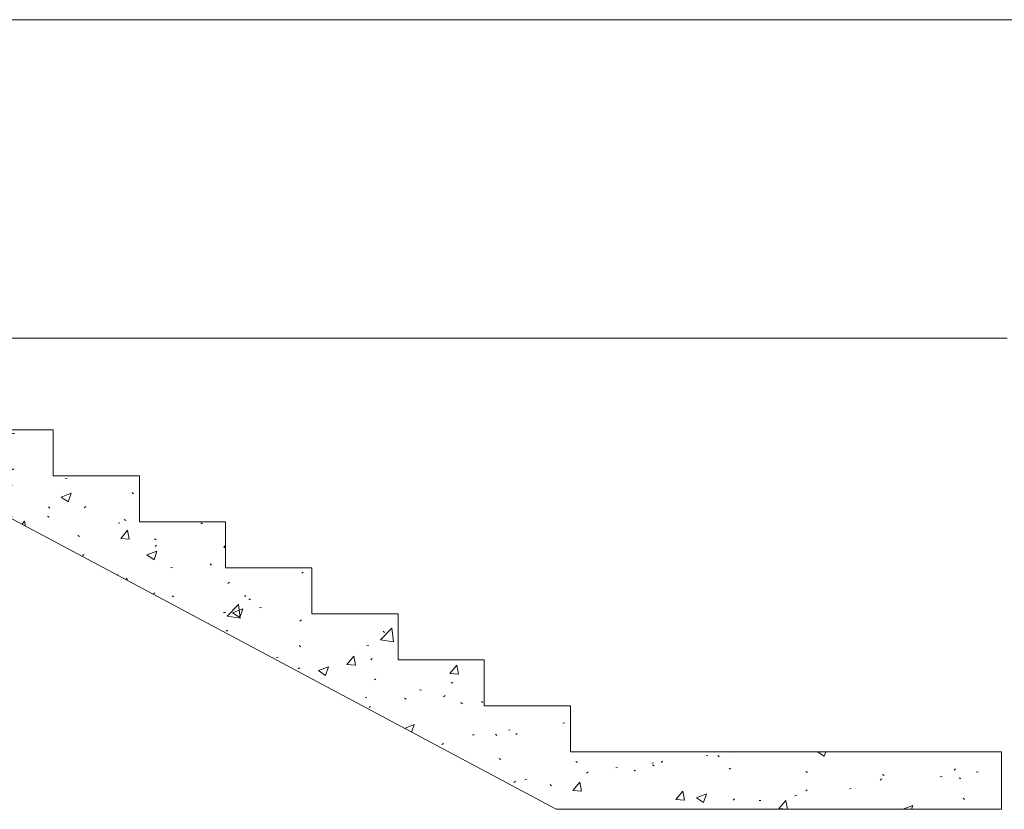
# Model space of a CAD drawing. Header units: millimetres. Extents: x -7937 to 93799, y -5691 to 12696.
# Tile 23 of 67: x 19187 to 22614, y 2280 to 5028. Entities that reach past the tile are written whole.
import ezdxf

# ---------------------------------------------------------------- set-up
doc = ezdxf.new("R2010")
doc.units = ezdxf.units.MM
doc.layers.add('A-DETL-GENF', color=7, linetype='Continuous', lineweight=9)
doc.layers.add('A-FLOR', color=7, linetype='Continuous', lineweight=9, true_color=0x7f7f7f)
doc.layers.add('S-BEAM', color=7, linetype='Continuous', lineweight=9, true_color=0x7f7f7f)
pattern_1 = [(50, (17977.13, 5949.5), (358.63, -31.376), [37.5, -412.5]), (355, (17977.13, 5949.5), (-69.376, 376.096), [30, -330]), (100.451, (18007.02, 5946.9), (289.257, 344.717), [31.87, -350.57]), (46.184, (17977.13, 6049.5), (533.62, -82.76), [56.25, -618.75]), (96.636, (18021.6, 6042.6), (467.33, 487.06), [47.805, -525.857]), (351.184, (17977.13, 6049.5), (467.333, 487.06), [45, -495]), (21, (18027.13, 6024.5), (298.454, -201.31), [37.5, -412.5]), (326, (18027.13, 6024.5), (121.657, 362.575), [30, -330]), (71.451, (18052, 6007.72), (420.112, 161.262), [31.87, -350.57]), (37.5, (17977.13, 5949.5), (6.08, 166.447), [6.706, -319.294, 6.706, -328.294, -331.25]), (37.5, (17977.13, 5949.5), (6.08, 166.447), [-661, 6.706, -324.544]), (7.5, (17977.13, 5949.5), (131.535, 197.206), [6.706, -184.294, 6.706, -311.794, -126.25]), (7.5, (17977.13, 5949.5), (131.535, 197.206), [-509.5, 6.706, -119.544]), (327.5, (17865.63, 5949.5), (266.9112, -11.2774), [6.706, -118.294, 6.706, -383.294, -517.5]), (327.5, (17865.63, 5949.5), (266.9112, -11.2774), [-515, 6.706, -510.794]), (317.5, (17815.63, 5949.5), (291.593, 50.0525), [6.706, -155.794, 6.706, -252.294, -367.5]), (317.5, (17815.63, 5949.5), (291.593, 50.0525), [-421.5, 6.706, -360.794])]

# ---------------------------------------------------------------- blocks, each defined once
blk = doc.blocks.new('0_CMN_break_line - m1_100-6921974-KUNST LÕIGE 1-1')
at = {"layer": 'A-DETL-GENF'}
blk.add_line((-4219.6, 5027.8), (2655.4, 5027.8), dxfattribs=at)

msp = doc.modelspace()

# ---------------------------------------------------------------- hatches: boundary and pattern name
at = {"layer": 'S-BEAM', "lineweight": 5, "true_color": 0x333333}
h = msp.add_hatch(dxfattribs=at)
h.set_pattern_fill('FP_37', color=250, style=0, pattern_type=2)
h.set_pattern_definition(pattern_1)
h.paths.add_polyline_path([(21104, 2280), (21104, 2640), (20804, 2640), (20804, 2800), (20504, 2800), (20504, 2960), (20204, 2960), (20204, 3120), (19904, 3120), (19904, 3280), (19604, 3280), (19604, 3440), (19304, 3440), (19304, 3600), (19004, 3600), (19004, 3760), (18294, 3760), (18294, 3550), (18672.7, 3550), (21054, 2280), (21084, 2280)], flags=0)
h = msp.add_hatch(dxfattribs=at)
h.set_pattern_fill('FP_37', color=250, style=0, pattern_type=2)
h.set_pattern_definition(pattern_1)
h.paths.add_polyline_path([(21104, 2280), (22604, 2280), (22604, 2480), (21104, 2480)], flags=0)

# ---------------------------------------------------------------- linework, layer by layer
at = {"layer": 'A-FLOR', "color": 250, "true_color": 0x333333}
msp.add_line((17044, 3920), (22624, 3920), dxfattribs=at)
at = {"layer": 'S-BEAM', "color": 250, "true_color": 0x333333}
for p, q in [((19304, 3600), (19004, 3600)), ((19304, 3440), (19304, 3600)), ((18672.7, 3550), (21054, 2280)), ((19604, 3440), (19304, 3440)), ((19604, 3280), (19604, 3440)), ((19904, 3280), (19604, 3280)), ((19904, 3120), (19904, 3280)), ((20204, 3120), (19904, 3120)), ((20204, 2960), (20204, 3120)), ((20504, 2960), (20204, 2960)), ((20504, 2800), (20504, 2960)), ((20804, 2800), (20504, 2800)), ((20804, 2640), (20804, 2800)), ((21104, 2640), (20804, 2640)), ((21104, 2501), (21104, 2640)), ((21104, 2480), (21104, 2501)), ((22604, 2480), (21104, 2480)), ((22604, 2280), (22604, 2480)), ((21054, 2280), (21084, 2280)), ((21084, 2280), (21104, 2280)), ((21104, 2280), (22604, 2280))]:
    msp.add_line(p, q, dxfattribs=at)

# ---------------------------------------------------------------- block references
at = {"layer": 'A-DETL-GENF'}
msp.add_blockref('0_CMN_break_line - m1_100-6921974-KUNST LÕIGE 1-1', (21087.8, 0), dxfattribs=at)

doc.saveas('drawing.dxf')
